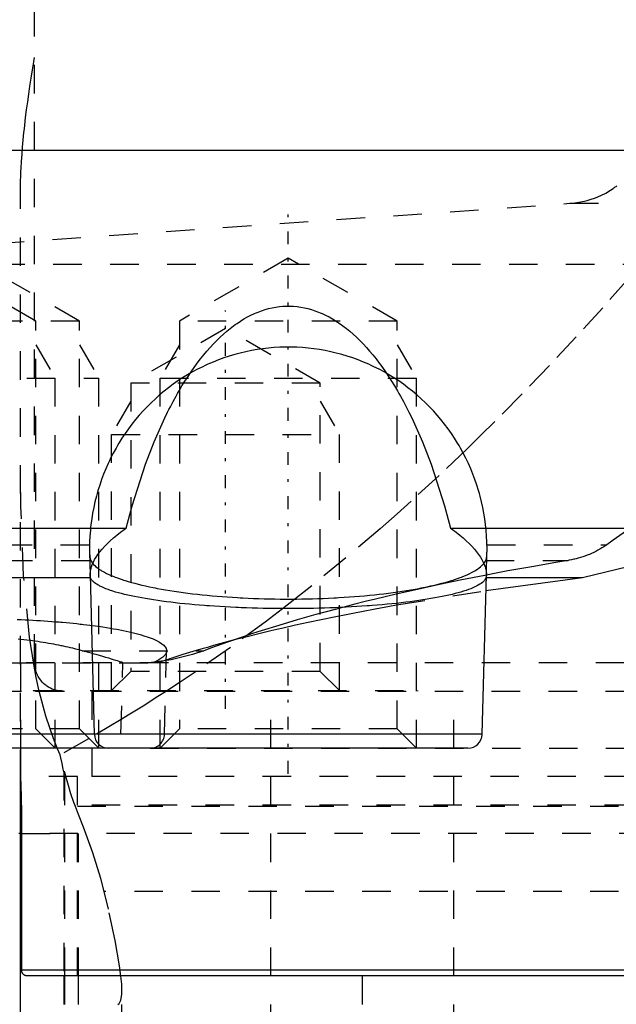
# Model space of a CAD drawing. Extents: x -545 to 345, y -109 to 109.
# Tile 6 of 19: x -149 to -128, y -70 to -35. Entities that reach past the tile are written whole.
import ezdxf

# ---------------------------------------------------------------- set-up
doc = ezdxf.new("R2010")
doc.units = 0
doc.linetypes.add('CENTER', pattern=[1.5, 0.45, -0.5, 0.05, -0.5])
doc.linetypes.add('DASHED', pattern=[2, 1, -1])
for name, color, linetype in [('AM_0', 7, 'CONTINUOUS'), ('AM_3', 7, 'DASHED'), ('AM_7', 7, 'CENTER')]:
    doc.layers.add(name, color=color, linetype=linetype)

msp = doc.modelspace()

# ---------------------------------------------------------------- linework, layer by layer
at = {"layer": 'AM_0', "color": 7, "linetype": 'CONTINUOUS'}
for p, q in [((-155, -40), (-32.649, -40)), ((-159.605, -53.27), (-145.293, -53.27)), ((-133.903, -53.27), (-122.232, -53.27)), ((-129.264, -55.006), (-122.232, -53.27)), ((-146.553, -54.913), (-146.407, -60.513)), ((-132.789, -60.513), (-132.643, -54.913)), ((-159.56, -55.006), (-146.551, -55.006)), ((-132.657, -55.463), (-129.264, -55.006)), ((-132.645, -55.006), (-129.264, -55.006)), ((-132.789, -60.513), (-159.089, -60.513)), ((-133.289, -61), (-158.589, -61)), ((-149, -61), (-149, -62)), ((-149, -62.002), (-149, -62)), ((-148.998, -76.94), (-148.998, -62.06)), ((-148.963, -63.375), (-148.964, -63.281)), ((-148.959, -64), (-148.959, -68.8)), ((-51, -68.8), (-148.959, -68.8)), ((-51.2, -69), (-148.759, -69)), ((-147.475, -69), (-147.475, -70)), ((-147.44, -70), (-147.44, -69)), ((-146.961, -70), (-146.961, -69)), ((-137, -69), (-137, -70))]:
    msp.add_line(p, q, dxfattribs=at)
for points in [[(-145.293, -53.27, 0), (-145.082, -52.492, 0), (-144.61, -51.03, 0), (-144.305, -50.241, 0), (-144.214, -50.025, 0), (-144.122, -49.813, 0), (-144.075, -49.709, 0), (-144.028, -49.605, 0), (-143.933, -49.402, 0), (-143.836, -49.203, 0), (-143.787, -49.105, 0), (-143.737, -49.009, 0), (-143.638, -48.819, 0), (-143.536, -48.634, 0), (-143.485, -48.543, 0), (-143.434, -48.454, 0), (-143.33, -48.278, 0), (-143.225, -48.108, 0), (-143.118, -47.942, 0), (-143.01, -47.781, 0), (-142.901, -47.626, 0), (-142.847, -47.55, 0), (-142.791, -47.475, 0), (-142.68, -47.329, 0), (-142.568, -47.189, 0), (-142.455, -47.054, 0), (-142.341, -46.924, 0), (-142.226, -46.799, 0), (-142.168, -46.739, 0), (-142.109, -46.68, 0), (-141.992, -46.567, 0), (-141.875, -46.458, 0), (-141.756, -46.355, 0), (-141.637, -46.258, 0), (-141.517, -46.166, 0), (-141.457, -46.122, 0), (-141.396, -46.08, 0), (-141.275, -45.999, 0), (-141.153, -45.924, 0), (-141.031, -45.855, 0), (-140.908, -45.792, 0), (-140.784, -45.734, 0), (-140.722, -45.707, 0), (-140.661, -45.682, 0), (-140.536, -45.635, 0), (-140.412, -45.595, 0), (-140.287, -45.56, 0), (-140.162, -45.531, 0), (-140.037, -45.507, 0), (-139.974, -45.498, 0), (-139.912, -45.49, 0), (-139.786, -45.478, 0), (-139.661, -45.472, 0), (-139.598, -45.472, 0), (-139.535, -45.472, 0), (-139.41, -45.478, 0), (-139.284, -45.49, 0), (-139.222, -45.498, 0), (-139.159, -45.507, 0), (-139.034, -45.531, 0), (-138.909, -45.56, 0), (-138.784, -45.595, 0), (-138.66, -45.635, 0), (-138.535, -45.682, 0), (-138.474, -45.707, 0), (-138.412, -45.734, 0), (-138.288, -45.792, 0), (-138.165, -45.855, 0), (-138.043, -45.924, 0), (-137.921, -45.999, 0), (-137.8, -46.08, 0), (-137.739, -46.122, 0), (-137.679, -46.166, 0), (-137.559, -46.258, 0), (-137.44, -46.355, 0), (-137.321, -46.458, 0), (-137.204, -46.567, 0), (-137.087, -46.68, 0), (-137.028, -46.739, 0), (-136.97, -46.799, 0), (-136.855, -46.924, 0), (-136.741, -47.054, 0), (-136.628, -47.189, 0), (-136.516, -47.329, 0), (-136.405, -47.475, 0), (-136.349, -47.55, 0), (-136.295, -47.626, 0), (-136.186, -47.781, 0), (-136.078, -47.942, 0), (-135.971, -48.108, 0), (-135.866, -48.278, 0), (-135.762, -48.454, 0), (-135.711, -48.543, 0), (-135.66, -48.634, 0), (-135.558, -48.819, 0), (-135.459, -49.009, 0), (-135.409, -49.105, 0), (-135.36, -49.203, 0), (-135.263, -49.402, 0), (-135.168, -49.605, 0), (-135.121, -49.709, 0), (-135.074, -49.813, 0), (-134.982, -50.025, 0), (-134.891, -50.241, 0), (-134.586, -51.03, 0), (-134.114, -52.492, 0), (-133.903, -53.27, 0)], [(-146.553, -54.913, 0), (-146.553, -54.874, 0), (-146.547, -54.795, 0), (-146.533, -54.714, 0), (-146.522, -54.673, 0), (-146.51, -54.632, 0), (-146.48, -54.549, 0), (-146.442, -54.463, 0), (-146.396, -54.376, 0), (-146.342, -54.286, 0), (-146.279, -54.194, 0), (-146.245, -54.147, 0), (-146.209, -54.101, 0), (-146.13, -54.006, 0), (-146.043, -53.91, 0), (-145.949, -53.812, 0), (-145.846, -53.714, 0), (-145.736, -53.616, 0), (-145.678, -53.566, 0), (-145.618, -53.517, 0), (-145.493, -53.418, 0), (-145.361, -53.319, 0), (-145.293, -53.27, 0)], [(-133.903, -53.27, 0), (-133.835, -53.319, 0), (-133.703, -53.418, 0), (-133.578, -53.517, 0), (-133.518, -53.566, 0), (-133.46, -53.616, 0), (-133.35, -53.714, 0), (-133.247, -53.812, 0), (-133.153, -53.91, 0), (-133.066, -54.006, 0), (-132.987, -54.101, 0), (-132.951, -54.147, 0), (-132.917, -54.194, 0), (-132.854, -54.286, 0), (-132.8, -54.376, 0), (-132.754, -54.463, 0), (-132.716, -54.549, 0), (-132.686, -54.632, 0), (-132.674, -54.673, 0), (-132.663, -54.714, 0), (-132.649, -54.795, 0), (-132.643, -54.874, 0), (-132.643, -54.913, 0)], [(-149.117, -56.478, 0), (-148.978, -56.483, 0), (-148.841, -56.49, 0), (-148.772, -56.493, 0), (-148.704, -56.496, 0), (-148.568, -56.504, 0), (-148.433, -56.511, 0), (-148.366, -56.515, 0), (-148.299, -56.52, 0), (-148.166, -56.528, 0), (-148.034, -56.537, 0), (-147.904, -56.547, 0), (-147.774, -56.557, 0), (-147.646, -56.567, 0), (-147.583, -56.573, 0), (-147.52, -56.578, 0), (-147.394, -56.589, 0), (-147.27, -56.601, 0), (-147.148, -56.613, 0), (-147.027, -56.626, 0), (-146.908, -56.639, 0), (-146.849, -56.645, 0), (-146.79, -56.652, 0), (-146.674, -56.666, 0), (-146.56, -56.68, 0), (-146.503, -56.687, 0)], [(-149, -62, 0), (-149, -62, 0), (-149, -62, 0), (-149, -62.001, 0), (-149, -62.002, 0), (-149, -62.002, 0), (-149, -62.004, 0), (-149, -62.006, 0), (-149, -62.008, 0), (-149, -62.011, 0), (-148.999, -62.015, 0), (-148.999, -62.016, 0), (-148.999, -62.018, 0), (-148.999, -62.022, 0), (-148.999, -62.027, 0), (-148.999, -62.032, 0), (-148.998, -62.037, 0), (-148.998, -62.043, 0), (-148.998, -62.046, 0), (-148.998, -62.049, 0), (-148.998, -62.056, 0), (-148.997, -62.063, 0), (-148.997, -62.067, 0), (-148.997, -62.071, 0), (-148.997, -62.079, 0), (-148.997, -62.087, 0), (-148.996, -62.092, 0), (-148.996, -62.096, 0), (-148.996, -62.105, 0), (-148.995, -62.115, 0), (-148.995, -62.125, 0), (-148.995, -62.136, 0), (-148.994, -62.147, 0), (-148.994, -62.152, 0), (-148.994, -62.158, 0), (-148.993, -62.17, 0), (-148.993, -62.182, 0), (-148.992, -62.194, 0), (-148.992, -62.207, 0), (-148.991, -62.221, 0), (-148.991, -62.227, 0), (-148.991, -62.234, 0), (-148.99, -62.248, 0), (-148.99, -62.263, 0), (-148.989, -62.278, 0), (-148.989, -62.293, 0), (-148.988, -62.308, 0), (-148.988, -62.316, 0), (-148.988, -62.324, 0), (-148.987, -62.34, 0), (-148.987, -62.357, 0), (-148.986, -62.374, 0), (-148.986, -62.391, 0), (-148.985, -62.408, 0), (-148.985, -62.417, 0), (-148.984, -62.426, 0), (-148.984, -62.444, 0), (-148.983, -62.462, 0), (-148.983, -62.48, 0), (-148.982, -62.499, 0), (-148.982, -62.518, 0), (-148.981, -62.527, 0), (-148.981, -62.537, 0), (-148.98, -62.556, 0), (-148.98, -62.576, 0), (-148.98, -62.586, 0), (-148.979, -62.596, 0), (-148.979, -62.616, 0), (-148.978, -62.636, 0), (-148.978, -62.647, 0), (-148.978, -62.657, 0), (-148.977, -62.678, 0), (-148.976, -62.7, 0), (-148.976, -62.722, 0), (-148.975, -62.744, 0), (-148.975, -62.767, 0), (-148.974, -62.778, 0), (-148.974, -62.789, 0), (-148.974, -62.813, 0), (-148.973, -62.836, 0), (-148.972, -62.86, 0), (-148.972, -62.884, 0), (-148.971, -62.908, 0), (-148.971, -62.921, 0), (-148.971, -62.933, 0), (-148.97, -62.958, 0), (-148.97, -62.983, 0), (-148.969, -63.009, 0), (-148.969, -63.035, 0), (-148.968, -63.061, 0), (-148.968, -63.074, 0), (-148.968, -63.087, 0), (-148.967, -63.113, 0), (-148.967, -63.14, 0), (-148.966, -63.167, 0), (-148.966, -63.194, 0), (-148.965, -63.221, 0), (-148.965, -63.235, 0), (-148.965, -63.248, 0), (-148.965, -63.276, 0), (-148.964, -63.304, 0), (-148.964, -63.331, 0), (-148.963, -63.359, 0), (-148.963, -63.387, 0), (-148.963, -63.402, 0), (-148.963, -63.416, 0), (-148.962, -63.444, 0), (-148.962, -63.472, 0), (-148.962, -63.487, 0), (-148.962, -63.501, 0), (-148.961, -63.529, 0), (-148.961, -63.558, 0), (-148.961, -63.572, 0), (-148.961, -63.587, 0), (-148.961, -63.615, 0), (-148.96, -63.644, 0), (-148.96, -63.673, 0), (-148.96, -63.702, 0), (-148.96, -63.73, 0), (-148.96, -63.745, 0), (-148.96, -63.759, 0), (-148.96, -63.788, 0), (-148.96, -63.816, 0), (-148.959, -63.845, 0), (-148.959, -63.873, 0), (-148.959, -63.902, 0), (-148.959, -63.916, 0), (-148.959, -63.93, 0), (-148.959, -63.958, 0), (-148.959, -63.986, 0), (-148.959, -64, 0)], [(-148.946, -68.872, 0), (-148.946, -68.87, 0), (-148.948, -68.867, 0), (-148.949, -68.863, 0), (-148.95, -68.861, 0), (-148.95, -68.859, 0), (-148.951, -68.855, 0), (-148.953, -68.851, 0), (-148.954, -68.847, 0), (-148.955, -68.843, 0), (-148.955, -68.839, 0), (-148.956, -68.837, 0), (-148.956, -68.835, 0), (-148.957, -68.83, 0), (-148.957, -68.826, 0), (-148.958, -68.822, 0), (-148.958, -68.818, 0), (-148.959, -68.814, 0), (-148.959, -68.812, 0), (-148.959, -68.81, 0), (-148.959, -68.806, 0), (-148.959, -68.802, 0), (-148.959, -68.8, 0)], [(-145.439, -69.522, 0), (-145.44, -69.449, 0), (-145.447, -69.288, 0), (-145.463, -69.106, 0), (-145.473, -69.007, 0)], [(-145.58, -70, 0), (-145.537, -69.973, 0), (-145.474, -69.856, 0), (-145.443, -69.654, 0), (-145.439, -69.522, 0)]]:
    msp.add_polyline3d(points, dxfattribs=at)
for centre, start, end in [((-145.907, -60.5), 181.5, 270), ((-133.289, -60.5), 270, 358.5)]:
    msp.add_arc(centre, 0.5, start, end, dxfattribs=at)
at = {"layer": 'AM_3', "color": 6, "linetype": 'DASHED'}
for p, q in [((-148.502, -58), (-148.502, -31.418)), ((-148.998, -62.06), (-148.998, -41.454)), ((-159.848, -43.976), (-129.712, -41.861)), ((-129.712, -41.861), (-43, -41.861)), ((-148.457, -46), (-152.281, -43.793)), ((-146.93, -46), (-150.753, -43.793)), ((-139.598, -43.793), (-143.422, -46)), ((-135.774, -46), (-139.598, -43.793)), ((-159.848, -44), (-22.431, -44)), ((-146.93, -46), (-156.104, -46)), ((-148.457, -60.324), (-148.457, -46)), ((-146.93, -60.324), (-146.93, -46)), ((-141.8, -46.261), (-145.124, -48.18)), ((-143.422, -46), (-143.422, -60.324)), ((-135.774, -46), (-143.422, -46)), ((-138.476, -48.18), (-141.8, -46.261)), ((-135.774, -60.324), (-135.774, -46)), ((-148.457, -46.828), (-147.781, -48)), ((-146.93, -46.828), (-146.253, -48)), ((-143.422, -46.828), (-144.098, -48)), ((-135.774, -46.828), (-135.098, -48)), ((-156.781, -48), (-146.253, -48)), ((-147.781, -61), (-147.781, -48)), ((-146.253, -61), (-146.253, -48)), ((-144.098, -61), (-144.098, -48)), ((-144.098, -48), (-135.098, -48)), ((-135.098, -61), (-135.098, -48)), ((-145.124, -48.18), (-145.124, -58.303)), ((-138.476, -48.18), (-145.124, -48.18)), ((-138.476, -58.303), (-138.476, -48.18)), ((-145.124, -48.808), (-145.8, -49.98)), ((-138.476, -48.808), (-137.8, -49.98)), ((-145.8, -58.98), (-145.8, -49.98)), ((-145.8, -49.98), (-137.8, -49.98)), ((-137.8, -58.98), (-137.8, -49.98)), ((-159.59, -53.855), (-146.574, -53.855)), ((-132.622, -53.855), (-128.417, -53.855)), ((-146.574, -54.119), (-146.553, -54.913)), ((-132.643, -54.913), (-132.622, -54.119)), ((-159.575, -54.406), (-146.533, -54.406)), ((-132.663, -54.406), (-129.773, -54.406)), ((-146.551, -55.006), (-146.545, -55.006)), ((-132.651, -55.006), (-132.645, -55.006)), ((-135.794, -55.97), (-132.657, -55.463)), ((-139.363, -55.767), (-139.799, -56.106)), ((-146.832, -57.58), (-142.562, -57.58)), ((-143.944, -60.513), (-143.868, -57.586)), ((-55.804, -58), (-158.966, -58)), ((-157.533, -58), (-144.196, -58)), ((-149, -58), (-149, -61)), ((-148.446, -58.514), (-148.533, -58.054)), ((-145.472, -60.513), (-145.406, -58)), ((-144.196, -58), (-143.462, -57.758)), ((-145.124, -58.303), (-145.8, -58.98)), ((-138.476, -58.303), (-145.124, -58.303)), ((-137.8, -58.98), (-138.476, -58.303)), ((-143.433, -58.704), (-143.912, -59.018)), ((-157.966, -59), (-148.451, -59)), ((-148.549, -58.98), (-135.05, -58.98)), ((-148.458, -59), (-51.005, -59)), ((-146.5, -59), (-146.5, -62)), ((-140.211, -85), (-140.211, -59)), ((-135.05, -59), (-135.05, -58.98)), ((-133.783, -85), (-133.783, -59)), ((-145.469, -59.995), (-146.61, -60.669)), ((-146.93, -60.324), (-156.104, -60.324)), ((-147.781, -61), (-148.457, -60.324)), ((-146.253, -61), (-146.93, -60.324)), ((-139.598, -60.513), (-146.407, -60.513)), ((-143.422, -60.324), (-144.098, -61)), ((-135.774, -60.324), (-143.422, -60.324)), ((-135.098, -61), (-135.774, -60.324)), ((-146.61, -60.669), (-147.604, -61.23)), ((-147.781, -61), (-148.996, -61)), ((-147.604, -61.23), (-147.696, -61.023)), ((-146.5, -61), (-146.5, -63)), ((-145.972, -61), (-146.391, -61)), ((-133.289, -61), (-145.907, -61)), ((-144.444, -61), (-51, -61)), ((-147.44, -61.832), (-147.475, -61.833)), ((-147.475, -61.833), (-147.475, -69)), ((-147.44, -69), (-147.44, -61.832)), ((-147.392, -62.032), (-147.44, -61.832)), ((-147, -62), (-149, -62)), ((-148.964, -63.281), (-149, -62.002)), ((-147, -69), (-147, -62)), ((-53.5, -62), (-146.5, -62)), ((-146.961, -63.329), (-147.074, -63.052)), ((-110, -63.052), (-147.074, -63.052)), ((-53.5, -63), (-146.5, -63)), ((-148.959, -64), (-148.963, -63.375)), ((-146.961, -69), (-146.961, -63.329)), ((-50.981, -64), (-149.054, -64)), ((-148.959, -64), (-147, -64)), ((-110, -66.03), (-146.057, -66.03)), ((-145.439, -85), (-145.439, -69.522))]:
    msp.add_line(p, q, dxfattribs=at)
for points in [[(-119.01, -33.716, 0), (-119.462, -34.321, 0), (-120.368, -35.524, 0), (-121.278, -36.716, 0), (-121.734, -37.306, 0), (-122.19, -37.892, 0), (-123.102, -39.051, 0), (-124.014, -40.189, 0), (-124.925, -41.304, 0), (-125.832, -42.394, 0), (-126.734, -43.455, 0), (-127.185, -43.976, 0), (-127.639, -44.496, 0), (-128.557, -45.529, 0), (-129.489, -46.552, 0), (-130.433, -47.561, 0), (-131.387, -48.554, 0), (-132.351, -49.53, 0), (-132.836, -50.01, 0), (-133.323, -50.485, 0), (-134.302, -51.417, 0), (-135.286, -52.324, 0), (-135.78, -52.768, 0)], [(-148.998, -41.454, 0), (-148.997, -41.339, 0), (-148.994, -41.107, 0), (-148.987, -40.872, 0), (-148.982, -40.752, 0), (-148.977, -40.632, 0), (-148.963, -40.388, 0), (-148.946, -40.14, 0), (-148.927, -39.889, 0), (-148.904, -39.634, 0), (-148.878, -39.375, 0), (-148.864, -39.244, 0), (-148.849, -39.112, 0), (-148.818, -38.846, 0), (-148.784, -38.576, 0), (-148.747, -38.303, 0), (-148.708, -38.026, 0), (-148.666, -37.746, 0), (-148.645, -37.605, 0), (-148.622, -37.463, 0), (-148.576, -37.176, 0), (-148.528, -36.887, 0), (-148.502, -36.741, 0)], [(-129.712, -41.861, 0), (-129.608, -41.852, 0), (-129.402, -41.824, 0), (-129.199, -41.784, 0), (-129.099, -41.759, 0), (-129.001, -41.731, 0), (-128.809, -41.666, 0), (-128.625, -41.589, 0), (-128.449, -41.502, 0), (-128.284, -41.403, 0), (-128.192, -41.341, 0), (-128.166, -41.322, 0), (-128.141, -41.304, 0), (-128.128, -41.294, 0), (-128.116, -41.285, 0), (-128.092, -41.266, 0), (-128.067, -41.246, 0)], [(-132.622, -53.855, 0), (-132.625, -53.754, 0), (-132.635, -53.551, 0), (-132.65, -53.348, 0), (-132.66, -53.246, 0), (-132.671, -53.145, 0), (-132.698, -52.944, 0), (-132.73, -52.743, 0), (-132.769, -52.543, 0), (-132.812, -52.344, 0), (-132.862, -52.147, 0), (-132.889, -52.049, 0), (-132.917, -51.952, 0), (-132.977, -51.758, 0), (-133.043, -51.565, 0), (-133.115, -51.375, 0), (-133.191, -51.187, 0), (-133.273, -51.002, 0), (-133.316, -50.91, 0), (-133.361, -50.818, 0), (-133.453, -50.638, 0), (-133.551, -50.46, 0), (-133.601, -50.372, 0), (-133.653, -50.285, 0), (-133.76, -50.113, 0), (-133.873, -49.945, 0), (-133.93, -49.862, 0), (-133.989, -49.779, 0), (-134.111, -49.617, 0), (-134.237, -49.459, 0), (-134.368, -49.305, 0), (-134.502, -49.154, 0), (-134.641, -49.008, 0), (-134.712, -48.936, 0), (-134.784, -48.865, 0), (-134.932, -48.727, 0), (-135.082, -48.593, 0), (-135.237, -48.463, 0), (-135.395, -48.339, 0), (-135.557, -48.218, 0), (-135.639, -48.16, 0), (-135.722, -48.103, 0), (-135.89, -47.992, 0), (-136.062, -47.887, 0), (-136.236, -47.786, 0), (-136.413, -47.691, 0), (-136.593, -47.6, 0), (-136.683, -47.557, 0), (-136.775, -47.515, 0), (-136.959, -47.436, 0), (-137.146, -47.361, 0), (-137.334, -47.293, 0), (-137.525, -47.229, 0), (-137.717, -47.172, 0), (-137.814, -47.145, 0), (-137.911, -47.12, 0), (-138.106, -47.073, 0), (-138.303, -47.033, 0), (-138.5, -46.998, 0), (-138.698, -46.969, 0), (-138.898, -46.945, 0), (-138.997, -46.936, 0), (-139.097, -46.928, 0), (-139.297, -46.916, 0), (-139.498, -46.91, 0), (-139.598, -46.909, 0), (-139.698, -46.91, 0), (-139.899, -46.916, 0), (-140.099, -46.928, 0), (-140.199, -46.936, 0), (-140.298, -46.945, 0), (-140.498, -46.969, 0), (-140.696, -46.998, 0), (-140.893, -47.033, 0), (-141.09, -47.073, 0), (-141.285, -47.12, 0), (-141.382, -47.145, 0), (-141.479, -47.172, 0), (-141.671, -47.229, 0), (-141.862, -47.293, 0), (-142.05, -47.361, 0), (-142.237, -47.436, 0), (-142.421, -47.515, 0), (-142.513, -47.557, 0), (-142.603, -47.6, 0), (-142.783, -47.691, 0), (-142.96, -47.786, 0), (-143.134, -47.887, 0), (-143.306, -47.992, 0), (-143.474, -48.103, 0), (-143.557, -48.16, 0), (-143.639, -48.218, 0), (-143.801, -48.339, 0), (-143.959, -48.463, 0), (-144.114, -48.593, 0), (-144.264, -48.727, 0), (-144.412, -48.865, 0), (-144.484, -48.936, 0), (-144.555, -49.008, 0), (-144.694, -49.154, 0), (-144.828, -49.305, 0), (-144.959, -49.459, 0), (-145.085, -49.617, 0), (-145.207, -49.779, 0), (-145.266, -49.862, 0), (-145.323, -49.945, 0), (-145.436, -50.113, 0), (-145.543, -50.285, 0), (-145.595, -50.372, 0), (-145.645, -50.46, 0), (-145.743, -50.638, 0), (-145.835, -50.818, 0), (-145.88, -50.91, 0), (-145.923, -51.002, 0), (-146.005, -51.187, 0), (-146.081, -51.375, 0), (-146.153, -51.565, 0), (-146.219, -51.758, 0), (-146.279, -51.952, 0), (-146.307, -52.049, 0), (-146.334, -52.147, 0), (-146.384, -52.344, 0), (-146.427, -52.543, 0), (-146.466, -52.743, 0), (-146.498, -52.944, 0), (-146.525, -53.145, 0), (-146.536, -53.246, 0), (-146.546, -53.348, 0), (-146.561, -53.551, 0), (-146.571, -53.754, 0), (-146.574, -53.855, 0)], [(-148.533, -58.054, 0), (-148.681, -57.096, 0), (-148.889, -54.946, 0), (-148.986, -52.506, 0), (-148.998, -51.195, 0)], [(-135.78, -52.768, 0), (-136.377, -53.295, 0), (-137.572, -54.317, 0), (-138.767, -55.295, 0), (-139.363, -55.767, 0)], [(-127.727, -53.366, 0), (-128.188, -53.691, 0), (-128.417, -53.855, 0)], [(-146.574, -53.855, 0), (-146.575, -53.903, 0), (-146.575, -53.957, 0), (-146.575, -53.972, 0), (-146.575, -53.987, 0), (-146.575, -53.994, 0), (-146.575, -54.001, 0), (-146.575, -54.016, 0), (-146.575, -54.03, 0), (-146.575, -54.045, 0), (-146.575, -54.059, 0), (-146.575, -54.072, 0), (-146.575, -54.079, 0), (-146.575, -54.086, 0), (-146.575, -54.099, 0), (-146.574, -54.113, 0), (-146.574, -54.119, 0)], [(-132.622, -54.119, 0), (-132.622, -54.113, 0), (-132.621, -54.099, 0), (-132.621, -54.086, 0), (-132.621, -54.079, 0), (-132.621, -54.072, 0), (-132.621, -54.059, 0), (-132.621, -54.045, 0), (-132.621, -53.994, 0), (-132.621, -53.903, 0), (-132.622, -53.855, 0)], [(-128.417, -53.855, 0), (-128.45, -53.879, 0), (-128.517, -53.925, 0), (-128.586, -53.968, 0), (-128.621, -53.99, 0), (-128.656, -54.011, 0), (-128.728, -54.051, 0), (-128.801, -54.089, 0), (-128.875, -54.126, 0), (-128.951, -54.16, 0), (-129.027, -54.193, 0), (-129.065, -54.209, 0), (-129.104, -54.224, 0), (-129.181, -54.253, 0), (-129.259, -54.28, 0), (-129.338, -54.305, 0), (-129.417, -54.328, 0), (-129.496, -54.349, 0), (-129.536, -54.358, 0), (-129.575, -54.367, 0), (-129.654, -54.384, 0), (-129.733, -54.4, 0), (-129.773, -54.406, 0)], [(-146.574, -54.119, 0), (-146.574, -54.13, 0), (-146.573, -54.152, 0), (-146.572, -54.174, 0), (-146.572, -54.184, 0), (-146.571, -54.194, 0), (-146.57, -54.214, 0), (-146.568, -54.233, 0), (-146.567, -54.252, 0), (-146.565, -54.27, 0), (-146.563, -54.286, 0), (-146.562, -54.295, 0), (-146.561, -54.303, 0), (-146.558, -54.318, 0), (-146.556, -54.332, 0), (-146.553, -54.346, 0), (-146.55, -54.359, 0), (-146.547, -54.371, 0), (-146.545, -54.377, 0), (-146.543, -54.382, 0), (-146.539, -54.392, 0), (-146.535, -54.402, 0), (-146.533, -54.406, 0)], [(-132.663, -54.406, 0), (-132.661, -54.402, 0), (-132.657, -54.392, 0), (-132.653, -54.382, 0), (-132.651, -54.377, 0), (-132.649, -54.371, 0), (-132.646, -54.359, 0), (-132.643, -54.346, 0), (-132.64, -54.332, 0), (-132.638, -54.318, 0), (-132.635, -54.303, 0), (-132.634, -54.295, 0), (-132.633, -54.286, 0), (-132.631, -54.27, 0), (-132.629, -54.252, 0), (-132.628, -54.233, 0), (-132.626, -54.214, 0), (-132.625, -54.194, 0), (-132.624, -54.184, 0), (-132.624, -54.174, 0), (-132.623, -54.152, 0), (-132.622, -54.13, 0), (-132.622, -54.119, 0)], [(-146.533, -54.406, 0), (-146.523, -54.427, 0), (-146.498, -54.467, 0), (-146.468, -54.508, 0), (-146.452, -54.528, 0), (-146.434, -54.548, 0), (-146.394, -54.589, 0), (-146.349, -54.628, 0), (-146.299, -54.668, 0), (-146.244, -54.707, 0), (-146.184, -54.746, 0), (-146.153, -54.766, 0), (-146.12, -54.785, 0), (-146.05, -54.823, 0), (-145.976, -54.861, 0), (-145.897, -54.898, 0), (-145.814, -54.935, 0), (-145.726, -54.972, 0), (-145.68, -54.99, 0), (-145.633, -55.007, 0), (-145.536, -55.043, 0), (-145.434, -55.077, 0), (-145.382, -55.094, 0), (-145.328, -55.111, 0), (-145.218, -55.145, 0), (-145.104, -55.178, 0), (-145.046, -55.194, 0), (-144.986, -55.21, 0), (-144.864, -55.241, 0), (-144.738, -55.272, 0), (-144.608, -55.302, 0), (-144.474, -55.331, 0), (-144.337, -55.359, 0), (-144.267, -55.373, 0), (-144.196, -55.387, 0), (-144.052, -55.413, 0), (-143.905, -55.439, 0), (-143.754, -55.464, 0), (-143.6, -55.488, 0), (-143.444, -55.511, 0), (-143.364, -55.522, 0), (-143.284, -55.533, 0), (-143.122, -55.555, 0), (-142.957, -55.575, 0), (-142.79, -55.594, 0), (-142.621, -55.612, 0), (-142.449, -55.63, 0), (-142.362, -55.638, 0), (-142.275, -55.646, 0), (-142.099, -55.661, 0), (-141.921, -55.675, 0), (-141.742, -55.689, 0), (-141.561, -55.701, 0), (-141.378, -55.712, 0), (-141.286, -55.717, 0), (-141.194, -55.722, 0), (-141.009, -55.731, 0), (-140.823, -55.738, 0), (-140.636, -55.745, 0), (-140.448, -55.751, 0), (-140.26, -55.755, 0), (-140.166, -55.757, 0), (-140.071, -55.758, 0), (-139.882, -55.761, 0), (-139.693, -55.762, 0), (-139.598, -55.762, 0), (-139.503, -55.762, 0), (-139.314, -55.761, 0), (-139.125, -55.758, 0), (-139.03, -55.757, 0), (-138.936, -55.755, 0), (-138.748, -55.751, 0), (-138.56, -55.745, 0), (-138.373, -55.738, 0), (-138.187, -55.731, 0), (-138.002, -55.722, 0), (-137.91, -55.717, 0), (-137.818, -55.712, 0), (-137.635, -55.701, 0), (-137.454, -55.689, 0), (-137.275, -55.675, 0), (-137.097, -55.661, 0), (-136.921, -55.646, 0), (-136.834, -55.638, 0), (-136.747, -55.63, 0), (-136.575, -55.612, 0), (-136.406, -55.594, 0), (-136.239, -55.575, 0), (-136.074, -55.555, 0), (-135.912, -55.533, 0), (-135.832, -55.522, 0), (-135.752, -55.511, 0), (-135.596, -55.488, 0), (-135.442, -55.464, 0), (-135.291, -55.439, 0), (-135.144, -55.413, 0), (-135, -55.387, 0), (-134.929, -55.373, 0), (-134.859, -55.359, 0), (-134.722, -55.331, 0), (-134.588, -55.302, 0), (-134.458, -55.272, 0), (-134.332, -55.241, 0), (-134.21, -55.21, 0), (-134.15, -55.194, 0), (-134.092, -55.178, 0), (-133.978, -55.145, 0), (-133.868, -55.111, 0), (-133.814, -55.094, 0), (-133.762, -55.077, 0), (-133.66, -55.043, 0), (-133.563, -55.007, 0), (-133.516, -54.99, 0), (-133.47, -54.972, 0), (-133.382, -54.935, 0), (-133.299, -54.898, 0), (-133.22, -54.861, 0), (-133.146, -54.823, 0), (-133.076, -54.785, 0), (-133.043, -54.766, 0), (-133.012, -54.746, 0), (-132.952, -54.707, 0), (-132.897, -54.668, 0), (-132.847, -54.628, 0), (-132.802, -54.589, 0), (-132.762, -54.548, 0), (-132.744, -54.528, 0), (-132.728, -54.508, 0), (-132.698, -54.467, 0), (-132.673, -54.427, 0), (-132.663, -54.406, 0)], [(-129.773, -54.406, 0), (-130.203, -54.478, 0), (-131.051, -54.626, 0), (-131.885, -54.777, 0), (-132.295, -54.854, 0), (-132.702, -54.932, 0), (-133.504, -55.092, 0), (-134.289, -55.255, 0), (-135.057, -55.422, 0), (-135.808, -55.592, 0), (-136.541, -55.766, 0), (-136.901, -55.854, 0), (-137.256, -55.943, 0), (-137.953, -56.124, 0), (-138.631, -56.309, 0), (-139.291, -56.496, 0), (-139.931, -56.686, 0), (-140.551, -56.88, 0), (-140.853, -56.978, 0), (-141.151, -57.077, 0), (-141.731, -57.276, 0), (-142.291, -57.478, 0), (-142.562, -57.58, 0)], [(-146.545, -55.006, 0), (-146.547, -54.991, 0), (-146.551, -54.96, 0), (-146.553, -54.929, 0), (-146.553, -54.913, 0)], [(-132.643, -54.913, 0), (-132.643, -54.929, 0), (-132.645, -54.96, 0), (-132.649, -54.991, 0), (-132.651, -55.006, 0)], [(-132.651, -55.006, 0), (-132.657, -55.022, 0), (-132.671, -55.054, 0), (-132.692, -55.087, 0), (-132.704, -55.103, 0), (-132.717, -55.119, 0), (-132.749, -55.151, 0), (-132.785, -55.182, 0), (-132.827, -55.214, 0), (-132.875, -55.245, 0), (-132.928, -55.277, 0), (-132.956, -55.292, 0), (-132.986, -55.308, 0), (-133.049, -55.338, 0), (-133.118, -55.369, 0), (-133.192, -55.399, 0), (-133.271, -55.428, 0), (-133.355, -55.458, 0), (-133.398, -55.472, 0), (-133.444, -55.486, 0), (-133.537, -55.515, 0), (-133.636, -55.543, 0), (-133.687, -55.557, 0), (-133.739, -55.57, 0), (-133.847, -55.597, 0), (-133.96, -55.624, 0), (-134.018, -55.637, 0), (-134.077, -55.65, 0), (-134.199, -55.675, 0), (-134.325, -55.7, 0), (-134.455, -55.724, 0), (-134.589, -55.748, 0), (-134.727, -55.771, 0), (-134.797, -55.782, 0), (-134.869, -55.794, 0), (-135.015, -55.815, 0), (-135.164, -55.836, 0), (-135.317, -55.856, 0), (-135.473, -55.876, 0), (-135.633, -55.895, 0), (-135.714, -55.904, 0), (-135.796, -55.913, 0), (-135.961, -55.93, 0), (-136.13, -55.947, 0), (-136.302, -55.963, 0), (-136.476, -55.978, 0), (-136.652, -55.992, 0), (-136.741, -55.998, 0), (-136.831, -56.005, 0), (-137.012, -56.017, 0), (-137.195, -56.029, 0), (-137.381, -56.04, 0), (-137.567, -56.05, 0), (-137.756, -56.059, 0), (-137.851, -56.063, 0), (-137.946, -56.067, 0), (-138.137, -56.074, 0), (-138.33, -56.081, 0), (-138.523, -56.086, 0), (-138.717, -56.091, 0), (-138.912, -56.094, 0), (-139.01, -56.096, 0), (-139.108, -56.097, 0), (-139.304, -56.099, 0), (-139.5, -56.1, 0), (-139.598, -56.1, 0), (-139.696, -56.1, 0), (-139.892, -56.099, 0), (-140.088, -56.097, 0), (-140.186, -56.096, 0), (-140.284, -56.094, 0), (-140.479, -56.091, 0), (-140.673, -56.086, 0), (-140.866, -56.081, 0), (-141.059, -56.074, 0), (-141.25, -56.067, 0), (-141.345, -56.063, 0), (-141.44, -56.059, 0), (-141.629, -56.05, 0), (-141.815, -56.04, 0), (-142.001, -56.029, 0), (-142.184, -56.017, 0), (-142.365, -56.005, 0), (-142.455, -55.998, 0), (-142.544, -55.992, 0), (-142.72, -55.978, 0), (-142.894, -55.963, 0), (-143.066, -55.947, 0), (-143.235, -55.93, 0), (-143.4, -55.913, 0), (-143.482, -55.904, 0), (-143.563, -55.895, 0), (-143.723, -55.876, 0), (-143.879, -55.856, 0), (-144.032, -55.836, 0), (-144.181, -55.815, 0), (-144.327, -55.794, 0), (-144.399, -55.782, 0), (-144.469, -55.771, 0), (-144.607, -55.748, 0), (-144.741, -55.724, 0), (-144.871, -55.7, 0), (-144.997, -55.675, 0), (-145.119, -55.65, 0), (-145.178, -55.637, 0), (-145.236, -55.624, 0), (-145.349, -55.597, 0), (-145.457, -55.57, 0), (-145.509, -55.557, 0), (-145.56, -55.543, 0), (-145.659, -55.515, 0), (-145.752, -55.486, 0), (-145.798, -55.472, 0), (-145.841, -55.458, 0), (-145.925, -55.428, 0), (-146.004, -55.399, 0), (-146.078, -55.369, 0), (-146.147, -55.338, 0), (-146.21, -55.308, 0), (-146.24, -55.292, 0), (-146.268, -55.277, 0), (-146.321, -55.245, 0), (-146.369, -55.214, 0), (-146.411, -55.182, 0), (-146.447, -55.151, 0), (-146.479, -55.119, 0), (-146.492, -55.103, 0), (-146.504, -55.087, 0), (-146.525, -55.054, 0), (-146.539, -55.022, 0), (-146.545, -55.006, 0)], [(-143.462, -57.758, 0), (-143.29, -57.704, 0), (-142.939, -57.596, 0), (-142.578, -57.49, 0), (-142.393, -57.437, 0), (-142.207, -57.384, 0), (-141.826, -57.279, 0), (-141.436, -57.176, 0), (-141.036, -57.073, 0), (-140.628, -56.971, 0), (-140.209, -56.871, 0), (-139.997, -56.821, 0), (-139.782, -56.771, 0), (-139.346, -56.672, 0), (-138.9, -56.575, 0), (-138.446, -56.478, 0), (-137.983, -56.383, 0), (-137.512, -56.289, 0), (-137.273, -56.243, 0), (-137.032, -56.196, 0), (-136.543, -56.105, 0), (-136.046, -56.014, 0), (-135.794, -55.97, 0)], [(-139.799, -56.106, 0), (-140.413, -56.572, 0), (-141.632, -57.465, 0), (-142.837, -58.305, 0), (-143.433, -58.704, 0)], [(-146.503, -56.687, 0), (-146.368, -56.705, 0), (-146.105, -56.743, 0), (-145.854, -56.783, 0), (-145.734, -56.804, 0), (-145.616, -56.825, 0), (-145.391, -56.869, 0), (-145.18, -56.914, 0), (-144.983, -56.961, 0), (-144.8, -57.01, 0), (-144.633, -57.061, 0), (-144.555, -57.086, 0), (-144.481, -57.112, 0), (-144.346, -57.165, 0), (-144.227, -57.219, 0), (-144.124, -57.274, 0), (-144.039, -57.33, 0), (-143.97, -57.386, 0), (-143.942, -57.415, 0), (-143.919, -57.443, 0), (-143.885, -57.5, 0), (-143.869, -57.558, 0), (-143.868, -57.586, 0)], [(-146.832, -57.58, 0), (-146.867, -57.57, 0), (-146.94, -57.55, 0), (-147.014, -57.531, 0), (-147.051, -57.521, 0), (-147.089, -57.511, 0), (-147.166, -57.492, 0), (-147.245, -57.474, 0), (-147.325, -57.455, 0), (-147.406, -57.437, 0), (-147.489, -57.419, 0), (-147.531, -57.411, 0), (-147.573, -57.402, 0), (-147.658, -57.385, 0), (-147.745, -57.368, 0), (-147.833, -57.351, 0), (-147.923, -57.335, 0), (-148.013, -57.319, 0), (-148.059, -57.311, 0), (-148.105, -57.304, 0), (-148.198, -57.288, 0), (-148.293, -57.274, 0), (-148.34, -57.266, 0), (-148.388, -57.259, 0), (-148.485, -57.245, 0), (-148.582, -57.231, 0), (-148.632, -57.224, 0), (-148.681, -57.218, 0), (-148.781, -57.205, 0), (-148.882, -57.192, 0), (-148.983, -57.18, 0), (-149.086, -57.168, 0)], [(-145.406, -58, 0), (-145.407, -57.999, 0), (-145.416, -57.996, 0), (-145.433, -57.989, 0), (-145.445, -57.985, 0), (-145.459, -57.98, 0), (-145.495, -57.969, 0), (-145.539, -57.954, 0), (-145.593, -57.937, 0), (-145.656, -57.916, 0), (-145.729, -57.894, 0), (-145.768, -57.882, 0), (-145.81, -57.869, 0), (-145.9, -57.841, 0), (-145.999, -57.812, 0), (-146.106, -57.78, 0), (-146.221, -57.747, 0), (-146.344, -57.712, 0), (-146.409, -57.694, 0), (-146.475, -57.675, 0), (-146.613, -57.638, 0), (-146.757, -57.599, 0), (-146.832, -57.58, 0)], [(-142.562, -57.58, 0), (-142.956, -57.708, 0), (-143.707, -57.894, 0), (-144.404, -57.988, 0), (-144.733, -58, 0)], [(-143.868, -57.586, 0), (-143.869, -57.598, 0), (-143.872, -57.622, 0), (-143.879, -57.645, 0), (-143.883, -57.657, 0), (-143.888, -57.669, 0), (-143.901, -57.692, 0), (-143.916, -57.715, 0), (-143.934, -57.739, 0), (-143.955, -57.762, 0), (-143.98, -57.785, 0), (-143.993, -57.797, 0), (-144.007, -57.808, 0), (-144.037, -57.831, 0), (-144.069, -57.854, 0), (-144.105, -57.877, 0), (-144.144, -57.9, 0), (-144.185, -57.922, 0), (-144.207, -57.934, 0), (-144.229, -57.945, 0), (-144.276, -57.967, 0), (-144.326, -57.989, 0), (-144.352, -58, 0)], [(-147.502, -59, 0), (-147.538, -58.999, 0), (-147.608, -58.994, 0), (-147.678, -58.984, 0), (-147.713, -58.978, 0), (-147.748, -58.969, 0), (-147.816, -58.95, 0), (-147.883, -58.925, 0), (-147.948, -58.895, 0), (-148.011, -58.861, 0), (-148.072, -58.822, 0), (-148.102, -58.801, 0), (-148.13, -58.778, 0), (-148.186, -58.73, 0), (-148.239, -58.676, 0), (-148.289, -58.617, 0), (-148.336, -58.552, 0), (-148.381, -58.478, 0), (-148.404, -58.434, 0), (-148.407, -58.426, 0), (-148.415, -58.41, 0), (-148.422, -58.393, 0), (-148.426, -58.385, 0), (-148.429, -58.376, 0), (-148.436, -58.358, 0), (-148.443, -58.34, 0), (-148.45, -58.32, 0), (-148.456, -58.3, 0), (-148.463, -58.28, 0), (-148.466, -58.269, 0), (-148.469, -58.258, 0), (-148.474, -58.235, 0), (-148.48, -58.211, 0), (-148.483, -58.197, 0), (-148.484, -58.192, 0), (-148.485, -58.188, 0), (-148.485, -58.185, 0), (-148.486, -58.183, 0), (-148.486, -58.179, 0), (-148.487, -58.174, 0), (-148.488, -58.169, 0), (-148.489, -58.164, 0), (-148.49, -58.159, 0), (-148.49, -58.157, 0), (-148.491, -58.154, 0), (-148.491, -58.149, 0), (-148.492, -58.144, 0), (-148.493, -58.139, 0), (-148.494, -58.133, 0), (-148.494, -58.128, 0), (-148.495, -58.125, 0), (-148.495, -58.123, 0), (-148.496, -58.117, 0), (-148.496, -58.112, 0), (-148.497, -58.109, 0), (-148.497, -58.106, 0), (-148.497, -58.1, 0), (-148.498, -58.095, 0), (-148.498, -58.092, 0), (-148.499, -58.089, 0), (-148.499, -58.083, 0), (-148.5, -58.077, 0), (-148.5, -58.071, 0), (-148.5, -58.065, 0), (-148.501, -58.059, 0), (-148.501, -58.056, 0), (-148.501, -58.053, 0), (-148.501, -58.047, 0), (-148.502, -58.041, 0), (-148.502, -58.034, 0), (-148.502, -58.028, 0), (-148.502, -58.022, 0), (-148.502, -58.019, 0), (-148.502, -58.016, 0), (-148.502, -58.009, 0), (-148.502, -58.003, 0), (-148.502, -58, 0)], [(-145.406, -58, 0), (-145.406, -58, 0), (-145.406, -58, 0), (-145.406, -58, 0), (-145.406, -58, 0)], [(-147.696, -61.023, 0), (-147.84, -60.666, 0), (-148.107, -59.88, 0), (-148.341, -58.995, 0), (-148.446, -58.514, 0)], [(-148.458, -59, 0), (-148.484, -58.999, 0), (-148.523, -58.992, 0), (-148.545, -58.984, 0), (-148.549, -58.98, 0)], [(-148.429, -58.98, 0), (-148.392, -58.984, 0), (-148.306, -58.993, 0), (-148.202, -58.999, 0), (-148.144, -59, 0)], [(-143.912, -59.018, 0), (-144.175, -59.188, 0), (-144.697, -59.519, 0), (-145.214, -59.839, 0), (-145.469, -59.995, 0)], [(-147.475, -61.833, 0), (-147.497, -61.738, 0), (-147.541, -61.542, 0), (-147.583, -61.336, 0), (-147.604, -61.23, 0)], [(-147.074, -63.052, 0), (-147.128, -62.914, 0), (-147.234, -62.599, 0), (-147.34, -62.234, 0), (-147.392, -62.032, 0)], [(-146.057, -66.03, 0), (-146.18, -65.579, 0), (-146.459, -64.679, 0), (-146.783, -63.779, 0), (-146.961, -63.329, 0)], [(-145.473, -69.007, 0), (-145.521, -68.646, 0), (-145.677, -67.758, 0), (-145.912, -66.658, 0), (-146.057, -66.03, 0)], [(-148.759, -69, 0), (-148.765, -69, 0), (-148.779, -68.999, 0), (-148.792, -68.997, 0), (-148.799, -68.996, 0), (-148.806, -68.995, 0), (-148.819, -68.991, 0), (-148.831, -68.987, 0), (-148.843, -68.982, 0), (-148.855, -68.976, 0), (-148.867, -68.969, 0), (-148.872, -68.965, 0), (-148.878, -68.961, 0), (-148.888, -68.953, 0), (-148.898, -68.944, 0), (-148.907, -68.935, 0), (-148.916, -68.924, 0), (-148.924, -68.913, 0), (-148.928, -68.908, 0), (-148.931, -68.902, 0), (-148.938, -68.89, 0), (-148.943, -68.878, 0), (-148.946, -68.872, 0)]]:
    msp.add_polyline3d(points, dxfattribs=at)
msp.add_arc((-144.444, -60.5), 0.5, 270, 358.5, dxfattribs=at)
at = {"layer": 'AM_7', "color": 4, "linetype": 'CENTER'}
for p, q in [((-139.598, -61.9), (-139.598, -42.1)), ((-141.8, -59.616), (-141.8, -45.625))]:
    msp.add_line(p, q, dxfattribs=at)

doc.saveas('drawing.dxf')
